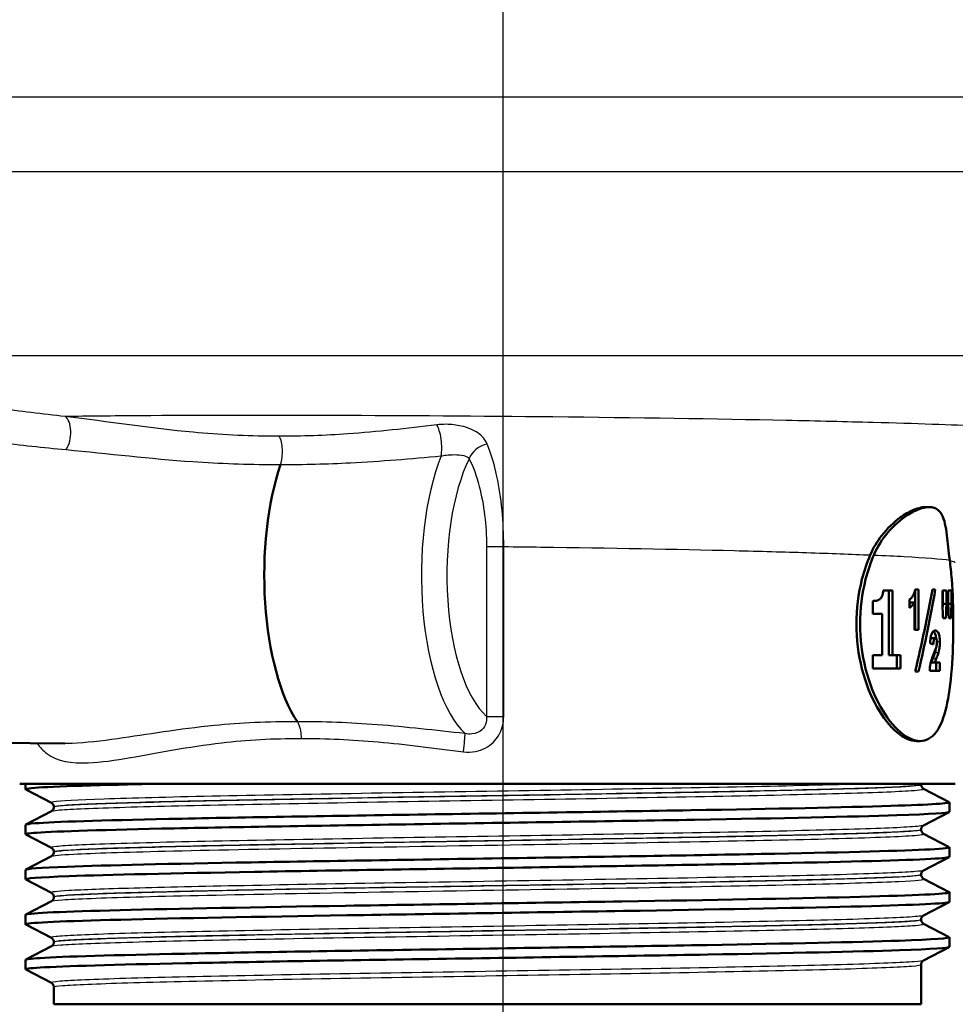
# Model space of a CAD drawing. Header units: millimetres. Extents: x 100 to 2000, y 93 to 4053.
# Tile 7 of 16: x 886 to 934, y 1491 to 1542. Entities that reach past the tile are written whole.
import ezdxf

# ---------------------------------------------------------------- set-up
doc = ezdxf.new("R2010")
doc.units = ezdxf.units.MM
doc.header["$LTSCALE"] = 10
for name, color, linetype, lineweight in [('Centerline(ISO)', 7, 'Continuous', 25), ('Visible Edges(ISO)', 7, 'Continuous', 50), ('Visible Tangent Edges(ISO)', 7, 'Continuous', 25)]:
    doc.layers.add(name, color=color, linetype=linetype, lineweight=lineweight)

msp = doc.modelspace()

# ---------------------------------------------------------------- linework, layer by layer
at = {"layer": 'Centerline(ISO)', "linetype": 'Continuous'}
msp.add_line((910.503, 832.761), (910.503, 2004.577), dxfattribs=at)
at = {"layer": 'Visible Edges(ISO)'}
for p, q in [((932.369, 1516.797), (932.172, 1516.797)), ((930.475, 1512.526), (930.007, 1512.526)), ((930.29, 1512.526), (930.29, 1509.213)), ((930.475, 1512.526), (930.475, 1509.213)), ((931.638, 1512.517), (931.638, 1510.498)), ((931.821, 1512.565), (931.647, 1512.565)), ((931.821, 1512.565), (931.821, 1510.498)), ((932.679, 1512.565), (932.539, 1512.565)), ((933.25, 1512.516), (933.04, 1512.516)), ((933.04, 1511.84), (933.04, 1512.516)), ((933.063, 1512.516), (933.063, 1511.84)), ((933.25, 1512.516), (933.25, 1511.84)), ((933.509, 1512.516), (933.34, 1512.516)), ((933.34, 1511.84), (933.34, 1512.516)), ((933.509, 1512.516), (933.509, 1511.84)), ((929.469, 1511.33), (929.469, 1511.982)), ((931.35, 1511.632), (931.35, 1512.056)), ((931.606, 1511.901), (931.422, 1511.901)), ((931.606, 1510.498), (931.606, 1511.901)), ((933.25, 1511.84), (933.063, 1511.84)), ((933.509, 1511.84), (933.34, 1511.84)), ((929.469, 1511.33), (929.951, 1511.33)), ((929.951, 1509.213), (929.951, 1511.33)), ((933.078, 1511.096), (933.22, 1511.096)), ((933.371, 1511.096), (933.485, 1511.096)), ((931.606, 1510.498), (931.821, 1510.498)), ((932.677, 1510.077), (932.493, 1510.077)), ((929.951, 1509.213), (929.469, 1509.213)), ((929.469, 1508.516), (929.469, 1509.213)), ((930.475, 1509.213), (930.29, 1509.213)), ((930.888, 1509.213), (930.475, 1509.213)), ((930.703, 1509.213), (930.703, 1508.516)), ((930.888, 1509.213), (930.888, 1508.516)), ((929.469, 1508.516), (930.888, 1508.516)), ((932.658, 1508.83), (932.474, 1508.83)), ((932.916, 1508.83), (932.658, 1508.83)), ((932.731, 1508.83), (932.731, 1508.401)), ((932.916, 1508.83), (932.916, 1508.401)), ((931.644, 1508.37), (931.825, 1508.37)), ((932.391, 1508.401), (932.916, 1508.401)), ((872.374, 1504.827), (888.019, 1504.678)), ((931.902, 1504.797), (931.719, 1504.797)), ((933.706, 1502.597), (885.706, 1502.597)), ((886.006, 1502.325), (886.006, 1502.597)), ((931.956, 1502.567), (931.956, 1502.573)), ((887.332, 1501.629), (886.016, 1502.314)), ((932.079, 1502.357), (933.395, 1501.672)), ((887.456, 1501.413), (887.456, 1501.419)), ((933.406, 1501.171), (933.406, 1501.661)), ((886.016, 1500.517), (887.332, 1501.203)), ((933.395, 1501.16), (932.079, 1500.474)), ((886.006, 1500.016), (886.006, 1500.506)), ((887.332, 1499.32), (886.016, 1500.005)), ((931.956, 1500.258), (931.956, 1500.264)), ((932.079, 1500.048), (933.395, 1499.363)), ((933.406, 1498.862), (933.406, 1499.352)), ((886.016, 1498.208), (887.332, 1498.894)), ((887.456, 1499.104), (887.456, 1499.11)), ((933.395, 1498.851), (932.079, 1498.165)), ((886.006, 1497.707), (886.006, 1498.197)), ((931.956, 1497.949), (931.956, 1497.955)), ((887.332, 1497.011), (886.016, 1497.696)), ((932.079, 1497.739), (933.395, 1497.054)), ((933.406, 1496.553), (933.406, 1497.043)), ((886.016, 1495.899), (887.332, 1496.585)), ((887.456, 1496.795), (887.456, 1496.801)), ((933.395, 1496.542), (932.079, 1495.856)), ((886.006, 1495.398), (886.006, 1495.888)), ((887.332, 1494.702), (886.016, 1495.387)), ((931.956, 1495.64), (931.956, 1495.646)), ((932.079, 1495.43), (933.395, 1494.745)), ((887.456, 1494.486), (887.456, 1494.492)), ((933.406, 1494.244), (933.406, 1494.734)), ((886.016, 1493.59), (887.332, 1494.276)), ((933.395, 1494.233), (932.079, 1493.547)), ((886.006, 1493.089), (886.006, 1493.579)), ((931.956, 1491.297), (931.956, 1493.337)), ((887.332, 1492.393), (886.016, 1493.078)), ((887.456, 1491.297), (887.456, 1492.183)), ((887.456, 1491.297), (931.956, 1491.297))]:
    msp.add_line(p, q, dxfattribs=at)
for centre, major_axis, ratio, start_param, end_param in [((901.738, 1513.297), (0, 8.75), 0.398389, 0.862928, 2.603124), ((909.706, 1509.482), (12.751, 42.351), 0.485663, 4.831598, 4.929678), ((909.706, 1508.712), (12.742, 42.408), 0.485142, 4.849166, 4.947176), ((909.706, 1529.547), (9.949, -125.622), 0.17561, 1.409493, 1.415476), ((909.706, 1486.57), (9.792, 142.821), 0.153418, 4.898914, 4.900768), ((909.706, 1486.57), (9.874, 144.012), 0.153418, 4.894038, 4.899282), ((909.706, 1535.941), (9.949, -125.622), 0.17561, 1.357817, 1.363854), ((909.706, 1479.239), (9.874, 144.012), 0.153418, 4.945945, 4.951245), ((909.706, 1509.918), (24.2, -0.799), 0.075454, 0.334473, 0.355938), ((932.747, 1502.482), (-0.788, 0.13), 0.549143, 0.035064, 0.090547)]:
    msp.add_ellipse(centre, major_axis=major_axis, ratio=ratio, start_param=start_param, end_param=end_param, dxfattribs=at)
for points, knots in [([(929.338, 1514.342), (929.494, 1514.706), (929.697, 1515.036), (930.217, 1515.709), (930.552, 1516.025), (931.106, 1516.427), (931.326, 1516.554), (931.678, 1516.706), (931.815, 1516.749), (932.005, 1516.786), (932.065, 1516.794), (932.139, 1516.797), (932.156, 1516.797), (932.172, 1516.797)], [-1.1729229, -1.1729229, -1.1729229, -1.1729229, -1.03693, -1.03693, -0.8585135, -0.8585135, -0.7387869, -0.7387869, -0.6554679, -0.6554679, -0.6145148, -0.6145148, -0.6028199, -0.6028199, -0.6028199, -0.6028199]), ([(933.42, 1514.082), (933.357, 1514.555), (933.319, 1514.978), (933.219, 1515.793), (933.151, 1516.155), (932.939, 1516.55), (932.84, 1516.657), (932.664, 1516.746), (932.613, 1516.765), (932.523, 1516.785), (932.486, 1516.791), (932.412, 1516.797), (932.374, 1516.798), (932.282, 1516.795), (932.227, 1516.789), (932.055, 1516.76), (931.933, 1516.725), (931.624, 1516.603), (931.433, 1516.504), (930.902, 1516.158), (930.554, 1515.858), (929.963, 1515.161), (929.711, 1514.776), (929.525, 1514.341)], [0, 0, 0, 0, 0.170804, 0.170804, 0.384346, 0.384346, 0.508434, 0.508434, 0.553855, 0.553855, 0.583352, 0.583352, 0.6113, 0.6113, 0.64902, 0.64902, 0.724502, 0.724502, 0.829767, 0.829767, 1.011052, 1.011052, 1.173379, 1.173379, 1.173379, 1.173379]), ([(931.719, 1504.797), (931.417, 1504.797), (931.061, 1504.949), (930.342, 1505.563), (929.981, 1506.024), (929.383, 1507.086), (929.105, 1507.758), (928.728, 1509.235), (928.63, 1510.041), (928.63, 1510.797), (928.63, 1511.554), (928.728, 1512.359), (929.03, 1513.542), (929.175, 1513.963), (929.338, 1514.342)], [-0.908212, -0.908212, -0.908212, -0.908212, -0.681175, -0.681175, -0.454138, -0.454138, -0.227069, -0.227069, 0, 0, 0, 0.227069, 0.227069, 0.363489, 0.363489, 0.363489, 0.363489]), ([(929.525, 1514.341), (929.362, 1513.962), (929.218, 1513.541), (928.917, 1512.359), (928.819, 1511.554), (928.819, 1510.797), (928.819, 1510.041), (928.917, 1509.236), (929.293, 1507.758), (929.57, 1507.086), (930.167, 1506.024), (930.526, 1505.563), (931.244, 1504.949), (931.601, 1504.797), (932.204, 1504.797), (932.489, 1504.949), (932.948, 1505.563), (933.124, 1506.024), (933.374, 1507.086), (933.464, 1507.758), (933.576, 1509.236), (933.6, 1510.041), (933.6, 1511.554), (933.576, 1512.359), (933.494, 1513.443), (933.461, 1513.774), (933.42, 1514.082)], [-0.363341, -0.363341, -0.363341, -0.363341, -0.227051, -0.227051, 0, 0, 0, 0.227051, 0.227051, 0.454101, 0.454101, 0.681122, 0.681122, 0.908142, 0.908142, 1.135162, 1.135162, 1.362182, 1.362182, 1.589232, 1.589232, 1.816283, 1.816283, 2.043334, 2.043334, 2.149279, 2.149279, 2.149279, 2.149279]), ([(929.85, 1512.082), (929.884, 1512.114), (929.915, 1512.155), (929.965, 1512.26), (929.978, 1512.31), (929.998, 1512.403), (930.004, 1512.465), (930.007, 1512.526)], [0, 0, 0, 0, 0.02109078, 0.02109078, 0.04149577, 0.04149577, 0.07369629, 0.07369629, 0.07369629, 0.07369629]), ([(931.556, 1512.294), (931.577, 1512.33), (931.595, 1512.371), (931.626, 1512.463), (931.638, 1512.512), (931.647, 1512.565)], [0, 0, 0, 0, 0.01792207, 0.01792207, 0.03513724, 0.03513724, 0.03513724, 0.03513724]), ([(929.469, 1511.982), (929.529, 1511.982), (929.588, 1511.987), (929.722, 1512.013), (929.794, 1512.036), (929.85, 1512.082)], [0, 0, 0, 0, 0.03121013, 0.03121013, 0.07120511, 0.07120511, 0.07120511, 0.07120511]), ([(931.35, 1512.056), (931.388, 1512.08), (931.424, 1512.111), (931.493, 1512.191), (931.526, 1512.239), (931.556, 1512.294)], [0, 0, 0, 0, 0.02627814, 0.02627814, 0.05317234, 0.05317234, 0.05317234, 0.05317234]), ([(931.606, 1511.901), (931.569, 1511.841), (931.53, 1511.79), (931.444, 1511.699), (931.398, 1511.662), (931.35, 1511.632)], [0, 0, 0, 0, 0.03146754, 0.03146754, 0.06484472, 0.06484472, 0.06484472, 0.06484472]), ([(932.481, 1510.272), (932.502, 1510.33), (932.527, 1510.373), (932.595, 1510.451), (932.639, 1510.468), (932.681, 1510.468)], [0, 0, 0, 0, 0.02577136, 0.02577136, 0.06599276, 0.06599276, 0.06599276, 0.06599276]), ([(932.681, 1510.468), (932.722, 1510.468), (932.763, 1510.453), (932.832, 1510.368), (932.851, 1510.315), (932.88, 1510.223), (932.893, 1510.163), (932.907, 1510.062), (932.91, 1510.028), (932.915, 1509.956), (932.916, 1509.919), (932.916, 1509.882)], [0, 0, 0, 0, 0.038707, 0.038707, 0.0732754, 0.0732754, 0.1170948, 0.1170948, 0.1380773, 0.1380773, 0.1595548, 0.1595548, 0.1595548, 0.1595548]), ([(932.41, 1509.806), (932.414, 1509.899), (932.421, 1509.995), (932.44, 1510.118), (932.447, 1510.154), (932.463, 1510.218), (932.471, 1510.247), (932.481, 1510.272)], [0, 0, 0, 0, 0.02824846, 0.02824846, 0.04048149, 0.04048149, 0.05195295, 0.05195295, 0.05195295, 0.05195295]), ([(932.493, 1510.077), (932.484, 1510.077), (932.474, 1510.075), (932.456, 1510.063), (932.448, 1510.054), (932.435, 1510.032), (932.429, 1510.019), (932.424, 1510.001), (932.424, 1510.001), (932.424, 1510)], [-0.05539285, -0.05539285, -0.05539285, -0.05539285, -0.04277689, -0.04277689, -0.03195313, -0.03195313, -0.02464671, -0.02464671, -0.02458443, -0.02458443, -0.02458443, -0.02458443]), ([(932.677, 1510.077), (932.664, 1510.077), (932.649, 1510.072), (932.627, 1510.047), (932.619, 1510.033), (932.609, 1510.003), (932.603, 1509.984), (932.59, 1509.898), (932.586, 1509.833), (932.584, 1509.763)], [0, 0, 0, 0, 0.01327221, 0.01327221, 0.0218584, 0.0218584, 0.02647698, 0.02647698, 0.03288416, 0.03288416, 0.03288416, 0.03288416]), ([(932.588, 1510.435), (932.602, 1510.424), (932.615, 1510.409), (932.644, 1510.366), (932.666, 1510.324), (932.702, 1510.192), (932.713, 1510.137), (932.721, 1510.068), (932.722, 1510.061), (932.722, 1510.055)], [-0.10236708, -0.10236708, -0.10236708, -0.10236708, -0.07445655, -0.07445655, -0.04017807, -0.04017807, -0.02001178, -0.02001178, -0.0178302, -0.0178302, -0.0178302, -0.0178302]), ([(932.763, 1509.855), (932.763, 1509.886), (932.761, 1509.916), (932.755, 1509.968), (932.751, 1509.989), (932.739, 1510.027), (932.732, 1510.041), (932.711, 1510.071), (932.694, 1510.077), (932.677, 1510.077)], [0, 0, 0, 0, 0.00925161, 0.00925161, 0.01687937, 0.01687937, 0.02516591, 0.02516591, 0.03965092, 0.03965092, 0.03965092, 0.03965092]), ([(932.619, 1509.324), (932.644, 1509.384), (932.673, 1509.455), (932.714, 1509.569), (932.729, 1509.614), (932.736, 1509.644)], [0, 0, 0, 0, 0.02929414, 0.02929414, 0.0530643, 0.0530643, 0.0530643, 0.0530643]), ([(932.736, 1509.644), (932.744, 1509.676), (932.751, 1509.712), (932.76, 1509.783), (932.763, 1509.818), (932.763, 1509.855)], [0, 0, 0, 0, 0.01232771, 0.01232771, 0.02321352, 0.02321352, 0.02321352, 0.02321352]), ([(932.916, 1509.882), (932.916, 1509.793), (932.911, 1509.706), (932.893, 1509.559), (932.878, 1509.458), (932.84, 1509.327)], [0, 0, 0, 0, 0.02690149, 0.02690149, 0.04795887, 0.04795887, 0.04795887, 0.04795887]), ([(932.391, 1508.401), (932.397, 1508.531), (932.411, 1508.656), (932.449, 1508.85), (932.487, 1508.998), (932.619, 1509.324)], [0, 0, 0, 0, 0.03963173, 0.03963173, 0.06739715, 0.06739715, 0.06739715, 0.06739715]), ([(932.544, 1509.022), (932.53, 1508.987), (932.515, 1508.949), (932.493, 1508.887), (932.483, 1508.857), (932.474, 1508.83)], [-0.02844162, -0.02844162, -0.02844162, -0.02844162, -0.0114388, -0.0114388, 0, 0, 0, 0]), ([(932.655, 1509.327), (932.646, 1509.297), (932.629, 1509.25), (932.595, 1509.154), (932.568, 1509.084), (932.544, 1509.022)], [-0.04640618, -0.04640618, -0.04640618, -0.04640618, -0.03004665, -0.03004665, 0, 0, 0, 0]), ([(932.728, 1509.022), (932.715, 1508.988), (932.7, 1508.95), (932.678, 1508.888), (932.667, 1508.858), (932.658, 1508.83)], [0, 0, 0, 0, 0.01667957, 0.01667957, 0.02823303, 0.02823303, 0.02823303, 0.02823303]), ([(932.84, 1509.327), (932.831, 1509.297), (932.814, 1509.251), (932.78, 1509.155), (932.752, 1509.085), (932.728, 1509.022)], [0, 0, 0, 0, 0.01273483, 0.01273483, 0.03647239, 0.03647239, 0.03647239, 0.03647239]), ([(886.017, 1502.314), (886.007, 1502.319), (886.004, 1502.324), (886.007, 1502.328), (886.051, 1502.403), (887.581, 1502.477), (890.334, 1502.551), (890.912, 1502.566), (891.543, 1502.582), (892.222, 1502.597)], [33.3667055, 33.3667055, 33.3667055, 33.3667055, 33.4056616, 33.4056616, 33.4056616, 34.0104121, 34.0104121, 34.0104121, 34.1375819, 34.1375819, 34.1375819, 34.1375819]), ([(931.956, 1502.567), (931.956, 1502.536), (931.962, 1502.505), (931.982, 1502.455), (931.994, 1502.435), (932.017, 1502.405), (932.028, 1502.394), (932.047, 1502.377), (932.055, 1502.372), (932.069, 1502.363), (932.075, 1502.36), (932.079, 1502.357)], [55.4839942, 55.4839942, 55.4839942, 55.4839942, 55.49802944, 55.49802944, 55.51206469, 55.51206469, 55.52609993, 55.52609993, 55.54013518, 55.54013518, 55.55417042, 55.55417042, 55.55417042, 55.55417042]), ([(886.012, 1500.506), (886.01, 1500.531), (886.172, 1500.557), (886.5, 1500.582), (887.471, 1500.656), (889.894, 1500.73), (893.35, 1500.804), (896.838, 1500.879), (901.363, 1500.953), (906.127, 1501.028), (910.868, 1501.102), (915.825, 1501.177), (920.131, 1501.251), (924.43, 1501.325), (928.062, 1501.399), (930.397, 1501.474), (932.474, 1501.54), (933.515, 1501.606), (933.394, 1501.672)], [27.113298, 27.113298, 27.113298, 27.113298, 27.317929, 27.317929, 27.317929, 27.922431, 27.922431, 27.922431, 28.532532, 28.532532, 28.532532, 29.139584, 29.139584, 29.139584, 29.745487, 29.745487, 29.745487, 30.284668, 30.284668, 30.284668, 30.284668]), ([(887.456, 1501.419), (887.456, 1501.45), (887.449, 1501.481), (887.43, 1501.531), (887.417, 1501.551), (887.394, 1501.581), (887.383, 1501.592), (887.364, 1501.609), (887.356, 1501.614), (887.342, 1501.623), (887.337, 1501.626), (887.332, 1501.629)], [6.25121299, 6.25121299, 6.25121299, 6.25121299, 6.26525244, 6.26525244, 6.27929188, 6.27929188, 6.29333132, 6.29333132, 6.30737076, 6.30737076, 6.32141021, 6.32141021, 6.32141021, 6.32141021]), ([(887.456, 1501.413), (887.456, 1501.382), (887.449, 1501.351), (887.43, 1501.3), (887.417, 1501.28), (887.394, 1501.25), (887.383, 1501.239), (887.364, 1501.223), (887.356, 1501.217), (887.342, 1501.208), (887.337, 1501.205), (887.332, 1501.203)], [48.45910998, 48.45910998, 48.45910998, 48.45910998, 48.47312504, 48.47312504, 48.4871401, 48.4871401, 48.50115517, 48.50115517, 48.51517023, 48.51517023, 48.52918529, 48.52918529, 48.52918529, 48.52918529]), ([(886.024, 1500.005), (885.964, 1500.036), (886.147, 1500.066), (886.579, 1500.097), (887.624, 1500.171), (890.122, 1500.245), (893.638, 1500.32), (897.152, 1500.394), (901.666, 1500.468), (906.399, 1500.542), (911.128, 1500.616), (916.055, 1500.69), (920.325, 1500.764), (924.729, 1500.84), (928.413, 1500.917), (930.699, 1500.993), (932.468, 1501.052), (933.396, 1501.111), (933.402, 1501.171)], [27.08352, 27.08352, 27.08352, 27.08352, 27.333656, 27.333656, 27.333656, 27.939119, 27.939119, 27.939119, 28.544115, 28.544115, 28.544115, 29.148688, 29.148688, 29.148688, 29.772299, 29.772299, 29.772299, 30.254891, 30.254891, 30.254891, 30.254891]), ([(931.956, 1500.264), (931.956, 1500.295), (931.962, 1500.326), (931.982, 1500.377), (931.994, 1500.396), (932.017, 1500.427), (932.028, 1500.438), (932.047, 1500.454), (932.055, 1500.46), (932.069, 1500.469), (932.075, 1500.472), (932.079, 1500.474)], [13.27621578, 13.27621578, 13.27621578, 13.27621578, 13.2902342, 13.2902342, 13.30425262, 13.30425262, 13.31827104, 13.31827104, 13.33228946, 13.33228946, 13.34630788, 13.34630788, 13.34630788, 13.34630788]), ([(931.956, 1500.258), (931.956, 1500.227), (931.962, 1500.196), (931.982, 1500.146), (931.994, 1500.126), (932.017, 1500.096), (932.028, 1500.085), (932.047, 1500.068), (932.055, 1500.063), (932.069, 1500.054), (932.075, 1500.051), (932.079, 1500.048)], [41.43428759, 41.43428759, 41.43428759, 41.43428759, 41.44828714, 41.44828714, 41.46228668, 41.46228668, 41.47628622, 41.47628622, 41.49028576, 41.49028576, 41.5042853, 41.5042853, 41.5042853, 41.5042853]), ([(886.011, 1498.197), (886.017, 1498.25), (886.743, 1498.302), (888.15, 1498.355), (890.136, 1498.429), (893.469, 1498.503), (897.573, 1498.577), (901.675, 1498.651), (906.529, 1498.725), (911.294, 1498.799), (916.057, 1498.873), (920.711, 1498.947), (924.449, 1499.021), (928.211, 1499.096), (931.03, 1499.17), (932.409, 1499.245), (933.136, 1499.284), (933.462, 1499.324), (933.387, 1499.363)], [20.830113, 20.830113, 20.830113, 20.830113, 21.258792, 21.258792, 21.258792, 21.863485, 21.863485, 21.863485, 22.467976, 22.467976, 22.467976, 23.072278, 23.072278, 23.072278, 23.680632, 23.680632, 23.680632, 24.001483, 24.001483, 24.001483, 24.001483]), ([(886.02, 1497.696), (885.917, 1497.753), (886.672, 1497.81), (888.233, 1497.868), (890.256, 1497.942), (893.624, 1498.016), (897.752, 1498.09), (901.879, 1498.164), (906.747, 1498.238), (911.512, 1498.312), (916.276, 1498.386), (920.915, 1498.461), (924.627, 1498.535), (928.337, 1498.609), (931.104, 1498.683), (932.448, 1498.757), (933.082, 1498.792), (933.398, 1498.827), (933.398, 1498.862)], [20.800335, 20.800335, 20.800335, 20.800335, 21.267079, 21.267079, 21.267079, 21.872253, 21.872253, 21.872253, 22.4772, 22.4772, 22.4772, 23.081933, 23.081933, 23.081933, 23.686463, 23.686463, 23.686463, 23.971705, 23.971705, 23.971705, 23.971705]), ([(887.456, 1499.11), (887.456, 1499.141), (887.449, 1499.172), (887.43, 1499.222), (887.417, 1499.242), (887.394, 1499.272), (887.383, 1499.283), (887.364, 1499.3), (887.356, 1499.305), (887.342, 1499.314), (887.337, 1499.317), (887.332, 1499.32)], [20.30112998, 20.30112998, 20.30112998, 20.30112998, 20.31513201, 20.31513201, 20.32913405, 20.32913405, 20.34313608, 20.34313608, 20.35713812, 20.35713812, 20.37114015, 20.37114015, 20.37114015, 20.37114015]), ([(887.456, 1499.104), (887.456, 1499.073), (887.449, 1499.042), (887.43, 1498.991), (887.417, 1498.971), (887.394, 1498.941), (887.383, 1498.93), (887.364, 1498.914), (887.356, 1498.908), (887.342, 1498.899), (887.337, 1498.896), (887.332, 1498.894)], [34.40950733, 34.40950733, 34.40950733, 34.40950733, 34.42349612, 34.42349612, 34.43748492, 34.43748492, 34.45147372, 34.45147372, 34.46546251, 34.46546251, 34.47945131, 34.47945131, 34.47945131, 34.47945131]), ([(931.956, 1497.955), (931.956, 1497.986), (931.962, 1498.017), (931.982, 1498.068), (931.994, 1498.087), (932.017, 1498.118), (932.028, 1498.129), (932.047, 1498.145), (932.055, 1498.151), (932.069, 1498.16), (932.075, 1498.163), (932.079, 1498.165)], [27.32597462, 27.32597462, 27.32597462, 27.32597462, 27.33996503, 27.33996503, 27.35395544, 27.35395544, 27.36794584, 27.36794584, 27.38193625, 27.38193625, 27.39592666, 27.39592666, 27.39592666, 27.39592666]), ([(931.956, 1497.949), (931.956, 1497.918), (931.962, 1497.887), (931.982, 1497.837), (931.994, 1497.817), (932.017, 1497.787), (932.028, 1497.776), (932.047, 1497.759), (932.055, 1497.754), (932.069, 1497.745), (932.075, 1497.742), (932.079, 1497.739)], [27.38474915, 27.38474915, 27.38474915, 27.38474915, 27.39873206, 27.39873206, 27.41271497, 27.41271497, 27.42669788, 27.42669788, 27.44068079, 27.44068079, 27.4546637, 27.4546637, 27.4546637, 27.4546637]), ([(886.006, 1495.888), (886.006, 1495.894), (886.013, 1495.899), (886.028, 1495.904), (886.238, 1495.979), (887.948, 1496.053), (890.859, 1496.128), (893.768, 1496.202), (897.863, 1496.277), (902.429, 1496.351), (906.993, 1496.425), (912.006, 1496.5), (916.595, 1496.574), (921.181, 1496.648), (925.322, 1496.723), (928.295, 1496.797), (931.267, 1496.871), (933.059, 1496.946), (933.359, 1497.02), (933.405, 1497.031), (933.416, 1497.043), (933.393, 1497.054)], [14.546927, 14.546927, 14.546927, 14.546927, 14.590678, 14.590678, 14.590678, 15.198327, 15.198327, 15.198327, 15.80565, 15.80565, 15.80565, 16.412659, 16.412659, 16.412659, 17.019365, 17.019365, 17.019365, 17.625781, 17.625781, 17.625781, 17.718298, 17.718298, 17.718298, 17.718298]), ([(887.456, 1496.801), (887.456, 1496.832), (887.449, 1496.863), (887.43, 1496.913), (887.417, 1496.933), (887.394, 1496.963), (887.383, 1496.974), (887.364, 1496.991), (887.356, 1496.996), (887.342, 1497.005), (887.337, 1497.008), (887.332, 1497.011)], [34.35076926, 34.35076926, 34.35076926, 34.35076926, 34.36475288, 34.36475288, 34.37873651, 34.37873651, 34.39272013, 34.39272013, 34.40670375, 34.40670375, 34.42068738, 34.42068738, 34.42068738, 34.42068738]), ([(886.018, 1495.387), (886, 1495.396), (886.003, 1495.405), (886.027, 1495.414), (886.233, 1495.489), (887.955, 1495.563), (890.889, 1495.638), (893.81, 1495.713), (897.918, 1495.787), (902.494, 1495.862), (907.067, 1495.936), (912.087, 1496.011), (916.675, 1496.085), (921.262, 1496.159), (925.396, 1496.234), (928.357, 1496.308), (931.316, 1496.383), (933.089, 1496.457), (933.366, 1496.531), (933.393, 1496.538), (933.405, 1496.545), (933.405, 1496.553)], [14.51715, 14.51715, 14.51715, 14.51715, 14.589579, 14.589579, 14.589579, 15.200454, 15.200454, 15.200454, 15.808506, 15.808506, 15.808506, 16.416219, 16.416219, 16.416219, 17.023603, 17.023603, 17.023603, 17.630672, 17.630672, 17.630672, 17.68852, 17.68852, 17.68852, 17.68852]), ([(887.456, 1496.795), (887.456, 1496.764), (887.449, 1496.733), (887.43, 1496.682), (887.417, 1496.662), (887.394, 1496.632), (887.383, 1496.621), (887.364, 1496.605), (887.356, 1496.599), (887.342, 1496.59), (887.337, 1496.587), (887.332, 1496.585)], [20.3599929, 20.3599929, 20.3599929, 20.3599929, 20.37397481, 20.37397481, 20.38795673, 20.38795673, 20.40193865, 20.40193865, 20.41592057, 20.41592057, 20.42990249, 20.42990249, 20.42990249, 20.42990249]), ([(931.956, 1495.646), (931.956, 1495.677), (931.962, 1495.708), (931.982, 1495.759), (931.994, 1495.778), (932.017, 1495.809), (932.028, 1495.82), (932.047, 1495.836), (932.055, 1495.842), (932.069, 1495.851), (932.075, 1495.854), (932.079, 1495.856)], [41.37553381, 41.37553381, 41.37553381, 41.37553381, 41.38951554, 41.38951554, 41.40349727, 41.40349727, 41.41747901, 41.41747901, 41.43146074, 41.43146074, 41.44544247, 41.44544247, 41.44544247, 41.44544247]), ([(931.956, 1495.64), (931.956, 1495.609), (931.962, 1495.578), (931.982, 1495.528), (931.994, 1495.508), (932.017, 1495.478), (932.028, 1495.467), (932.047, 1495.45), (932.055, 1495.445), (932.069, 1495.436), (932.075, 1495.433), (932.079, 1495.43)], [13.33521837, 13.33521837, 13.33521837, 13.33521837, 13.3492042, 13.3492042, 13.36319003, 13.36319003, 13.37717586, 13.37717586, 13.39116169, 13.39116169, 13.40514752, 13.40514752, 13.40514752, 13.40514752]), ([(886.013, 1493.579), (886.012, 1493.61), (886.257, 1493.641), (886.753, 1493.672), (887.943, 1493.746), (890.571, 1493.82), (894.182, 1493.894), (897.793, 1493.968), (902.369, 1494.042), (907.119, 1494.116), (911.867, 1494.191), (916.767, 1494.265), (920.97, 1494.339), (925.173, 1494.413), (928.659, 1494.487), (930.826, 1494.561), (932.621, 1494.622), (933.504, 1494.684), (933.393, 1494.745)], [8.263742, 8.263742, 8.263742, 8.263742, 8.515455, 8.515455, 8.515455, 9.120358, 9.120358, 9.120358, 9.725154, 9.725154, 9.725154, 10.329846, 10.329846, 10.329846, 10.934435, 10.934435, 10.934435, 11.435112, 11.435112, 11.435112, 11.435112]), ([(887.456, 1494.492), (887.456, 1494.523), (887.449, 1494.554), (887.43, 1494.604), (887.417, 1494.624), (887.394, 1494.654), (887.383, 1494.665), (887.364, 1494.682), (887.356, 1494.687), (887.342, 1494.696), (887.337, 1494.699), (887.332, 1494.702)], [48.40028841, 48.40028841, 48.40028841, 48.40028841, 48.41427316, 48.41427316, 48.4282579, 48.4282579, 48.44224265, 48.44224265, 48.45622739, 48.45622739, 48.47021214, 48.47021214, 48.47021214, 48.47021214]), ([(887.456, 1494.486), (887.456, 1494.455), (887.449, 1494.424), (887.43, 1494.373), (887.417, 1494.354), (887.394, 1494.323), (887.383, 1494.312), (887.364, 1494.296), (887.356, 1494.29), (887.342, 1494.281), (887.337, 1494.278), (887.332, 1494.276)], [6.3104055, 6.3104055, 6.3104055, 6.3104055, 6.32440012, 6.32440012, 6.33839474, 6.33839474, 6.35238936, 6.35238936, 6.36638398, 6.36638398, 6.3803786, 6.3803786, 6.3803786, 6.3803786]), ([(886.024, 1493.078), (885.957, 1493.113), (886.201, 1493.147), (886.759, 1493.182), (887.954, 1493.256), (890.589, 1493.33), (894.205, 1493.404), (897.821, 1493.478), (902.403, 1493.553), (907.155, 1493.627), (911.906, 1493.701), (916.807, 1493.775), (921.007, 1493.849), (925.207, 1493.923), (928.688, 1493.997), (930.848, 1494.071), (932.522, 1494.129), (933.395, 1494.186), (933.402, 1494.244)], [8.233964, 8.233964, 8.233964, 8.233964, 8.516503, 8.516503, 8.516503, 9.121654, 9.121654, 9.121654, 9.72669, 9.72669, 9.72669, 10.331616, 10.331616, 10.331616, 10.936434, 10.936434, 10.936434, 11.405335, 11.405335, 11.405335, 11.405335]), ([(931.956, 1493.337), (931.956, 1493.368), (931.962, 1493.399), (931.982, 1493.45), (931.994, 1493.47), (932.017, 1493.5), (932.028, 1493.511), (932.047, 1493.527), (932.055, 1493.533), (932.069, 1493.542), (932.075, 1493.545), (932.079, 1493.547)], [55.42505326, 55.42505326, 55.42505326, 55.42505326, 55.4390459, 55.4390459, 55.45303854, 55.45303854, 55.46703119, 55.46703119, 55.48102383, 55.48102383, 55.49501647, 55.49501647, 55.49501647, 55.49501647]), ([(887.456, 1492.183), (887.456, 1492.214), (887.449, 1492.245), (887.43, 1492.295), (887.417, 1492.315), (887.394, 1492.345), (887.383, 1492.356), (887.364, 1492.373), (887.356, 1492.378), (887.342, 1492.387), (887.337, 1492.39), (887.332, 1492.393)], [62.44984848, 62.44984848, 62.44984848, 62.44984848, 62.46385385, 62.46385385, 62.47785922, 62.47785922, 62.49186459, 62.49186459, 62.50586996, 62.50586996, 62.51987533, 62.51987533, 62.51987533, 62.51987533])]:
    msp.add_open_spline(points, degree=3, knots=knots, dxfattribs=at)
for points in [[(931.422, 1511.901), (931.399, 1511.863), (931.375, 1511.829), (931.35, 1511.798)], [(932.705, 1509.544), (932.692, 1509.465), (932.674, 1509.391), (932.655, 1509.327)]]:
    msp.add_open_spline(points, degree=3, dxfattribs=at)
at = {"layer": 'Visible Tangent Edges(ISO)'}
for p, q in [((947.825, 1537.832), (863.059, 1537.832)), ((947.794, 1533.991), (863.092, 1533.991)), ((950.949, 1524.55), (870.056, 1524.55)), ((909.657, 1514.773), (909.657, 1506.067)), ((909.657, 1514.773), (910.539, 1514.773)), ((910.539, 1506.067), (910.539, 1514.773)), ((932.916, 1509.882), (932.762, 1509.882)), ((932.728, 1509.022), (932.544, 1509.022)), ((932.84, 1509.327), (932.655, 1509.327)), ((909.657, 1506.067), (910.539, 1506.067))]:
    msp.add_line(p, q, dxfattribs=at)
for centre, major_axis, ratio, start_param, end_param in [((887.818, 1520.492), (0.106, 0.994), 0.500459, 3.918795, 6.041864), ((907.052, 1520.131), (-0.103, 0.995), 0.292908, 3.892936, 5.784856), ((909.685, 1519.282), (0.898, 0.44), 0.711855, 1.227491, 2.538439), ((909.772, 1513.297), (0, -8.674), 0.398389, 3.92801, 5.92269), ((910.681, 1513.297), (0, -7.674), 0.398389, 3.817796, 5.941571), ((908.42, 1504.246), (0.123, 0.992), 0.051034, 4.718698, 5.949606)]:
    msp.add_ellipse(centre, major_axis=major_axis, ratio=ratio, start_param=start_param, end_param=end_param, dxfattribs=at)
for points, knots in [([(888.04, 1521.445), (886.874, 1521.57), (885.723, 1521.713), (883.279, 1522.049), (881.991, 1522.247), (879.844, 1522.603), (878.965, 1522.756), (877.362, 1523.046), (876.63, 1523.182), (875.481, 1523.397), (875.036, 1523.48), (874.281, 1523.615), (873.959, 1523.671), (873.53, 1523.728), (873.391, 1523.738), (873.342, 1523.695), (873.434, 1523.64), (873.653, 1523.551)], [-3.055679, -3.055679, -3.055679, -3.055679, -2.646301, -2.646301, -2.171167, -2.171167, -1.827711, -1.827711, -1.51945, -1.51945, -1.306979, -1.306979, -1.11653, -1.11653, -0.965789, -0.965789, -0.823002, -0.823002, -0.823002, -0.823002]), ([(873.146, 1521.776), (873.221, 1521.776), (873.332, 1521.767), (873.723, 1521.725), (874.062, 1521.676), (874.85, 1521.556), (875.31, 1521.482), (876.493, 1521.291), (877.243, 1521.17), (878.88, 1520.913), (879.775, 1520.776), (881.959, 1520.46), (883.266, 1520.283), (885.744, 1519.984), (886.911, 1519.857), (888.091, 1519.746)], [1.01987, 1.01987, 1.01987, 1.01987, 1.11653, 1.11653, 1.306979, 1.306979, 1.51945, 1.51945, 1.827711, 1.827711, 2.171167, 2.171167, 2.646301, 2.646301, 3.055679, 3.055679, 3.055679, 3.055679]), ([(938.526, 1520.593), (938.661, 1520.636), (938.562, 1520.681), (937.706, 1520.8), (936.605, 1520.875), (933.539, 1521.013), (931.675, 1521.076), (928.119, 1521.172), (926.625, 1521.207), (925.032, 1521.24), (921.421, 1521.314), (917.299, 1521.376), (909.326, 1521.46), (905.504, 1521.485), (898.258, 1521.506), (894.836, 1521.501), (890.49, 1521.473), (889.205, 1521.46), (888.04, 1521.445)], [-22.809839, -22.809839, -22.809839, -22.809839, -22.123849, -22.123849, -21.047768, -21.047768, -20.08241, -20.08241, -19.479061, -19.479061, -19.479061, -18.110384, -18.110384, -16.903779, -16.903779, -15.696596, -15.696596, -15.131856, -15.131856, -15.131856, -15.131856]), ([(899.025, 1520.438), (898.922, 1520.437), (898.819, 1520.437), (897.33, 1520.438), (895.96, 1520.51), (892.414, 1520.834), (890.267, 1521.174), (888.04, 1521.445)], [1.177731, 1.177731, 1.177731, 1.177731, 1.212431, 1.212431, 1.677656, 1.677656, 2.424862, 2.424862, 2.424862, 2.424862]), ([(907.101, 1521.019), (905.568, 1520.829), (904.049, 1520.658), (901.363, 1520.471), (900.19, 1520.43), (899.025, 1520.438)], [0, 0, 0, 0, 0.4930862, 0.4930862, 0.8807651, 0.8807651, 0.8807651, 0.8807651]), ([(909.692, 1520.033), (909.598, 1520.262), (909.431, 1520.452), (908.979, 1520.766), (908.683, 1520.882), (908.111, 1521.011), (907.846, 1521.041), (907.419, 1521.046), (907.256, 1521.038), (907.101, 1521.019)], [0, 0, 0, 0, 0.0936574, 0.0936574, 0.1978137, 0.1978137, 0.277934, 0.277934, 0.3280092, 0.3280092, 0.3280092, 0.3280092]), ([(899.09, 1518.987), (899.126, 1519.09), (899.153, 1519.212), (899.185, 1519.473), (899.191, 1519.612), (899.179, 1519.883), (899.161, 1520.015), (899.107, 1520.252), (899.069, 1520.356), (899.025, 1520.438)], [0, 0, 0, 0, 0.25, 0.25, 0.5, 0.5, 0.75, 0.75, 1, 1, 1, 1]), ([(888.091, 1519.746), (890.247, 1519.542), (892.388, 1519.284), (895.969, 1519.04), (897.365, 1518.985), (898.883, 1518.986), (898.986, 1518.986), (899.09, 1518.987)], [-2.424862, -2.424862, -2.424862, -2.424862, -1.677656, -1.677656, -1.212431, -1.212431, -1.178604, -1.178604, -1.178604, -1.178604]), ([(910.539, 1514.773), (910.541, 1516.043), (910.416, 1517.305), (910.055, 1518.996), (909.886, 1519.558), (909.692, 1520.033)], [0, 0, 0, 0, 0.3266166, 0.3266166, 0.520157, 0.520157, 0.520157, 0.520157]), ([(899.09, 1518.987), (900.276, 1518.98), (901.474, 1519.011), (904.219, 1519.151), (905.77, 1519.281), (907.326, 1519.424)], [-0.8798923, -0.8798923, -0.8798923, -0.8798923, -0.4930862, -0.4930862, 0, 0, 0, 0]), ([(907.326, 1519.424), (907.408, 1519.439), (907.494, 1519.452), (907.722, 1519.477), (907.866, 1519.487), (908.181, 1519.49), (908.348, 1519.478), (908.609, 1519.411), (908.709, 1519.36), (908.768, 1519.282)], [-0.3280092, -0.3280092, -0.3280092, -0.3280092, -0.277934, -0.277934, -0.1978137, -0.1978137, -0.0936574, -0.0936574, 0, 0, 0, 0]), ([(908.768, 1519.282), (908.967, 1518.876), (909.143, 1518.394), (909.521, 1516.943), (909.657, 1515.862), (909.657, 1514.773)], [-0.520157, -0.520157, -0.520157, -0.520157, -0.3266166, -0.3266166, 0, 0, 0, 0]), ([(910.539, 1514.773), (911.175, 1514.766), (911.81, 1514.759), (915.95, 1514.706), (919.367, 1514.644), (922.367, 1514.57), (923.689, 1514.537), (924.932, 1514.502), (927.286, 1514.426), (928.382, 1514.385), (929.338, 1514.342)], [17.863907, 17.863907, 17.863907, 17.863907, 18.110384, 18.110384, 19.479061, 19.479061, 19.479061, 20.08241, 20.08241, 20.726111, 20.726111, 20.726111, 20.726111]), ([(929.525, 1514.341), (930.096, 1514.316), (930.617, 1514.29), (932.169, 1514.204), (932.958, 1514.142), (933.42, 1514.082)], [20.731289, 20.731289, 20.731289, 20.731289, 21.113911, 21.113911, 22.003841, 22.003841, 22.003841, 22.003841]), ([(908.472, 1504.246), (908.679, 1504.219), (908.89, 1504.225), (909.436, 1504.333), (909.76, 1504.5), (910.22, 1504.957), (910.376, 1505.222), (910.514, 1505.69), (910.539, 1505.879), (910.539, 1506.067)], [0, 0, 0, 0, 0.0653565, 0.0653565, 0.1737425, 0.1737425, 0.2641189, 0.2641189, 0.3206041, 0.3206041, 0.3206041, 0.3206041]), ([(909.657, 1506.067), (909.668, 1505.963), (909.664, 1505.861), (909.609, 1505.613), (909.53, 1505.479), (909.283, 1505.256), (909.103, 1505.182), (908.794, 1505.15), (908.673, 1505.157), (908.553, 1505.181)], [-0.3206041, -0.3206041, -0.3206041, -0.3206041, -0.2641189, -0.2641189, -0.1737425, -0.1737425, -0.0653565, -0.0653565, 0, 0, 0, 0]), ([(899.95, 1505.786), (898.467, 1505.801), (897.04, 1505.728), (893.871, 1505.415), (892.204, 1505.129), (889.886, 1504.799), (889.1, 1504.704), (888.267, 1504.678), (888.142, 1504.677), (888.019, 1504.678)], [4.861414, 4.861414, 4.861414, 4.861414, 5.346773, 5.346773, 6.010624, 6.010624, 6.398941, 6.398941, 6.469353, 6.469353, 6.469353, 6.469353]), ([(908.553, 1505.181), (907.041, 1505.35), (905.531, 1505.521), (902.65, 1505.743), (901.277, 1505.8), (899.95, 1505.786)], [0, 0, 0, 0, 0.4643573, 0.4643573, 0.8981975, 0.8981975, 0.8981975, 0.8981975]), ([(899.95, 1505.786), (899.979, 1505.741), (900.006, 1505.688), (900.054, 1505.565), (900.075, 1505.495), (900.109, 1505.346), (900.122, 1505.265), (900.14, 1505.099), (900.144, 1505.013), (900.144, 1504.927)], [0, 0, 0, 0, 0.25, 0.25, 0.5, 0.5, 0.75, 0.75, 1, 1, 1, 1]), ([(886.6, 1504.692), (886.745, 1504.477), (886.911, 1504.302), (887.639, 1503.76), (888.358, 1503.649), (889.869, 1503.709), (890.598, 1503.816), (892.762, 1504.187), (894.334, 1504.508), (897.351, 1504.86), (898.718, 1504.944), (900.144, 1504.927)], [-7.096467, -7.096467, -7.096467, -7.096467, -6.917154, -6.917154, -6.398941, -6.398941, -6.010624, -6.010624, -5.346773, -5.346773, -4.860541, -4.860541, -4.860541, -4.860541]), ([(900.144, 1504.927), (901.42, 1504.942), (902.745, 1504.877), (905.534, 1504.627), (906.999, 1504.435), (908.472, 1504.246)], [-0.8990701, -0.8990701, -0.8990701, -0.8990701, -0.4643573, -0.4643573, 0, 0, 0, 0]), ([(928.938, 1502.597), (928.332, 1502.578), (927.643, 1502.558), (925.026, 1502.491), (922.717, 1502.444), (917.585, 1502.348), (914.739, 1502.3), (908.964, 1502.205), (906.008, 1502.157), (900.453, 1502.062), (897.83, 1502.014), (893.329, 1501.919), (891.431, 1501.871), (888.657, 1501.776), (887.769, 1501.728), (887.34, 1501.663), (887.3, 1501.646), (887.334, 1501.629)], [0.426648, 0.426648, 0.426648, 0.426648, 0.78094, 0.78094, 1.651825, 1.651825, 2.522717, 2.522717, 3.39363, 3.39363, 4.264554, 4.264554, 5.13546, 5.13546, 6.006326, 6.006326, 6.32141, 6.32141, 6.32141, 6.32141]), ([(887.457, 1501.418), (887.456, 1501.432), (887.5, 1501.445), (887.902, 1501.506), (888.785, 1501.554), (891.543, 1501.649), (893.43, 1501.697), (897.904, 1501.792), (900.512, 1501.84), (906.033, 1501.936), (908.972, 1501.983), (914.713, 1502.079), (917.541, 1502.127), (922.642, 1502.222), (924.937, 1502.27), (928.442, 1502.36), (929.761, 1502.403), (931.39, 1502.482), (931.835, 1502.52), (931.949, 1502.562), (931.956, 1502.568), (931.956, 1502.573)], [-6.251213, -6.251213, -6.251213, -6.251213, -6.006326, -6.006326, -5.13546, -5.13546, -4.264554, -4.264554, -3.39363, -3.39363, -2.522717, -2.522717, -1.651825, -1.651825, -0.78094, -0.78094, 0, 0, 0.67518, 0.67518, 0.774006, 0.774006, 0.774006, 0.774006]), ([(931.955, 1502.567), (931.954, 1502.538), (931.734, 1502.508), (930.605, 1502.43), (929.346, 1502.382), (925.913, 1502.287), (923.721, 1502.238), (918.775, 1502.143), (915.997, 1502.095), (910.318, 1502), (907.39, 1501.952), (901.832, 1501.858), (899.175, 1501.811), (894.505, 1501.716), (892.48, 1501.669), (889.367, 1501.573), (888.286, 1501.525), (887.566, 1501.455), (887.457, 1501.434), (887.458, 1501.413)], [-55.483994, -55.483994, -55.483994, -55.483994, -54.941476, -54.941476, -54.067161, -54.067161, -53.191459, -53.191459, -52.3196, -52.3196, -51.455298, -51.455298, -50.59495, -50.59495, -49.727939, -49.727939, -48.845319, -48.845319, -48.45911, -48.45911, -48.45911, -48.45911]), ([(887.334, 1501.203), (887.366, 1501.22), (887.472, 1501.237), (888.158, 1501.303), (889.245, 1501.351), (892.378, 1501.447), (894.416, 1501.495), (899.114, 1501.589), (901.788, 1501.636), (907.38, 1501.731), (910.326, 1501.778), (916.038, 1501.873), (918.833, 1501.921), (923.809, 1502.017), (926.014, 1502.065), (929.466, 1502.161), (930.732, 1502.209), (931.924, 1502.29), (932.14, 1502.324), (932.078, 1502.357)], [48.529185, 48.529185, 48.529185, 48.529185, 48.845319, 48.845319, 49.727939, 49.727939, 50.59495, 50.59495, 51.455298, 51.455298, 52.3196, 52.3196, 53.191459, 53.191459, 54.067161, 54.067161, 54.941476, 54.941476, 55.55417, 55.55417, 55.55417, 55.55417]), ([(932.077, 1500.474), (932.023, 1500.447), (931.786, 1500.419), (930.637, 1500.345), (929.345, 1500.297), (925.858, 1500.201), (923.647, 1500.153), (918.662, 1500.058), (915.865, 1500.01), (910.13, 1499.915), (907.167, 1499.867), (901.538, 1499.772), (898.848, 1499.724), (894.161, 1499.629), (892.144, 1499.581), (889.105, 1499.486), (888.069, 1499.438), (887.379, 1499.367), (887.289, 1499.343), (887.335, 1499.32)], [13.346308, 13.346308, 13.346308, 13.346308, 13.844371, 13.844371, 14.715751, 14.715751, 15.586902, 15.586902, 16.457367, 16.457367, 17.327209, 17.327209, 18.197467, 18.197467, 19.069268, 19.069268, 19.942351, 19.942351, 20.37114, 20.37114, 20.37114, 20.37114]), ([(887.332, 1498.894), (887.401, 1498.929), (887.786, 1498.965), (889.469, 1499.052), (891.07, 1499.103), (895.425, 1499.209), (898.214, 1499.263), (904.535, 1499.375), (908.053, 1499.432), (914.695, 1499.542), (917.833, 1499.594), (923.22, 1499.695), (925.551, 1499.745), (929.317, 1499.846), (930.733, 1499.898), (931.934, 1499.983), (932.137, 1500.015), (932.076, 1500.048)], [34.479451, 34.479451, 34.479451, 34.479451, 35.131943, 35.131943, 36.063766, 36.063766, 37.061757, 37.061757, 38.101717, 38.101717, 39.059822, 39.059822, 39.956601, 39.956601, 40.906925, 40.906925, 41.504285, 41.504285, 41.504285, 41.504285]), ([(931.952, 1500.258), (931.951, 1500.229), (931.746, 1500.2), (930.605, 1500.12), (929.198, 1500.067), (925.453, 1499.967), (923.136, 1499.917), (917.781, 1499.816), (914.661, 1499.763), (908.059, 1499.654), (904.563, 1499.597), (898.28, 1499.485), (895.508, 1499.431), (891.18, 1499.325), (889.589, 1499.274), (887.843, 1499.183), (887.456, 1499.143), (887.456, 1499.104)], [-41.434288, -41.434288, -41.434288, -41.434288, -40.906925, -40.906925, -39.956601, -39.956601, -39.059822, -39.059822, -38.101717, -38.101717, -37.061757, -37.061757, -36.063766, -36.063766, -35.131943, -35.131943, -34.409507, -34.409507, -34.409507, -34.409507]), ([(887.458, 1499.109), (887.457, 1499.129), (887.551, 1499.149), (888.2, 1499.216), (889.23, 1499.264), (892.252, 1499.359), (894.257, 1499.407), (898.916, 1499.503), (901.591, 1499.55), (907.186, 1499.646), (910.131, 1499.693), (915.831, 1499.789), (918.611, 1499.836), (923.566, 1499.932), (925.764, 1499.98), (929.229, 1500.075), (930.512, 1500.123), (931.713, 1500.202), (931.952, 1500.233), (931.954, 1500.264)], [-20.30113, -20.30113, -20.30113, -20.30113, -19.942351, -19.942351, -19.069268, -19.069268, -18.197467, -18.197467, -17.327209, -17.327209, -16.457367, -16.457367, -15.586902, -15.586902, -14.715751, -14.715751, -13.844371, -13.844371, -13.276216, -13.276216, -13.276216, -13.276216]), ([(932.077, 1498.165), (932.038, 1498.145), (931.896, 1498.124), (931.092, 1498.057), (929.993, 1498.011), (926.853, 1497.916), (924.782, 1497.869), (919.908, 1497.771), (917.065, 1497.722), (911.098, 1497.622), (907.938, 1497.571), (902.202, 1497.475), (899.553, 1497.428), (895.045, 1497.339), (893.115, 1497.296), (890.081, 1497.211), (888.946, 1497.169), (887.598, 1497.091), (887.294, 1497.054), (887.325, 1497.015), (887.328, 1497.013), (887.332, 1497.011)], [27.395927, 27.395927, 27.395927, 27.395927, 27.768512, 27.768512, 28.619646, 28.619646, 29.489758, 29.489758, 30.394114, 30.394114, 31.317066, 31.317066, 32.159798, 32.159798, 32.948764, 32.948764, 33.711002, 33.711002, 34.37986, 34.37986, 34.420687, 34.420687, 34.420687, 34.420687]), ([(887.456, 1496.801), (887.456, 1496.836), (887.759, 1496.87), (889.073, 1496.947), (890.201, 1496.989), (893.217, 1497.074), (895.136, 1497.117), (899.617, 1497.207), (902.251, 1497.253), (907.953, 1497.349), (911.093, 1497.4), (917.025, 1497.5), (919.85, 1497.55), (924.694, 1497.647), (926.752, 1497.695), (929.873, 1497.789), (930.964, 1497.836), (931.808, 1497.906), (931.953, 1497.931), (931.954, 1497.955)], [-34.350769, -34.350769, -34.350769, -34.350769, -33.711002, -33.711002, -32.948764, -32.948764, -32.159798, -32.159798, -31.317066, -31.317066, -30.394114, -30.394114, -29.489758, -29.489758, -28.619646, -28.619646, -27.768512, -27.768512, -27.325975, -27.325975, -27.325975, -27.325975]), ([(931.956, 1497.95), (931.956, 1497.908), (931.527, 1497.866), (929.682, 1497.775), (928.107, 1497.726), (923.958, 1497.624), (921.392, 1497.574), (915.468, 1497.467), (912.116, 1497.412), (905.281, 1497.299), (901.839, 1497.242), (896.064, 1497.132), (893.644, 1497.08), (890.007, 1496.979), (888.712, 1496.928), (887.652, 1496.851), (887.46, 1496.823), (887.46, 1496.795)], [-27.384749, -27.384749, -27.384749, -27.384749, -26.625133, -26.625133, -25.718807, -25.718807, -24.785403, -24.785403, -23.778796, -23.778796, -22.727814, -22.727814, -21.778811, -21.778811, -20.87079, -20.87079, -20.359993, -20.359993, -20.359993, -20.359993]), ([(887.336, 1496.585), (887.383, 1496.609), (887.572, 1496.633), (888.587, 1496.707), (889.89, 1496.757), (893.549, 1496.858), (895.984, 1496.91), (901.795, 1497.02), (905.257, 1497.077), (912.135, 1497.19), (915.506, 1497.245), (921.466, 1497.352), (924.047, 1497.403), (928.22, 1497.504), (929.804, 1497.553), (931.737, 1497.649), (932.166, 1497.694), (932.079, 1497.739)], [20.429902, 20.429902, 20.429902, 20.429902, 20.87079, 20.87079, 21.778811, 21.778811, 22.727814, 22.727814, 23.778796, 23.778796, 24.785403, 24.785403, 25.718807, 25.718807, 26.625133, 26.625133, 27.454664, 27.454664, 27.454664, 27.454664]), ([(932.077, 1495.856), (932.024, 1495.829), (931.784, 1495.801), (930.612, 1495.725), (929.285, 1495.676), (925.711, 1495.58), (923.453, 1495.531), (918.399, 1495.436), (915.591, 1495.388), (909.863, 1495.293), (906.921, 1495.245), (901.34, 1495.151), (898.676, 1495.103), (894.033, 1495.008), (892.036, 1494.96), (889.035, 1494.865), (888.02, 1494.817), (887.373, 1494.747), (887.291, 1494.724), (887.334, 1494.702)], [41.445442, 41.445442, 41.445442, 41.445442, 41.948614, 41.948614, 42.834349, 42.834349, 43.715765, 43.715765, 44.58638, 44.58638, 45.450696, 45.450696, 46.316262, 46.316262, 47.186756, 47.186756, 48.060561, 48.060561, 48.470212, 48.470212, 48.470212, 48.470212]), ([(887.335, 1494.276), (887.377, 1494.298), (887.541, 1494.32), (888.429, 1494.389), (889.585, 1494.437), (892.83, 1494.531), (894.941, 1494.579), (899.826, 1494.675), (902.63, 1494.724), (908.459, 1494.821), (911.515, 1494.871), (917.251, 1494.967), (919.976, 1495.015), (924.648, 1495.108), (926.652, 1495.154), (929.76, 1495.244), (930.886, 1495.29), (931.949, 1495.367), (932.139, 1495.398), (932.078, 1495.43)], [6.380379, 6.380379, 6.380379, 6.380379, 6.784181, 6.784181, 7.644963, 7.644963, 8.515259, 8.515259, 9.402243, 9.402243, 10.296582, 10.296582, 11.165149, 11.165149, 11.998291, 11.998291, 12.8233, 12.8233, 13.405148, 13.405148, 13.405148, 13.405148]), ([(887.458, 1494.492), (887.457, 1494.51), (887.542, 1494.529), (888.152, 1494.595), (889.161, 1494.643), (892.145, 1494.739), (894.13, 1494.786), (898.745, 1494.881), (901.394, 1494.929), (906.942, 1495.024), (909.865, 1495.071), (915.559, 1495.166), (918.351, 1495.214), (923.373, 1495.31), (925.618, 1495.358), (929.169, 1495.455), (930.487, 1495.503), (931.71, 1495.583), (931.953, 1495.615), (931.954, 1495.646)], [-48.400288, -48.400288, -48.400288, -48.400288, -48.060561, -48.060561, -47.186756, -47.186756, -46.316262, -46.316262, -45.450696, -45.450696, -44.58638, -44.58638, -43.715765, -43.715765, -42.834349, -42.834349, -41.948614, -41.948614, -41.375534, -41.375534, -41.375534, -41.375534]), ([(931.955, 1495.641), (931.955, 1495.613), (931.762, 1495.585), (930.757, 1495.511), (929.638, 1495.466), (926.548, 1495.375), (924.555, 1495.329), (919.911, 1495.237), (917.202, 1495.189), (911.5, 1495.092), (908.463, 1495.043), (902.669, 1494.946), (899.882, 1494.897), (895.027, 1494.801), (892.929, 1494.753), (889.704, 1494.658), (888.556, 1494.611), (887.625, 1494.538), (887.459, 1494.512), (887.458, 1494.486)], [-13.335218, -13.335218, -13.335218, -13.335218, -12.8233, -12.8233, -11.998291, -11.998291, -11.165149, -11.165149, -10.296582, -10.296582, -9.402243, -9.402243, -8.515259, -8.515259, -7.644963, -7.644963, -6.784181, -6.784181, -6.310406, -6.310406, -6.310406, -6.310406]), ([(932.077, 1493.547), (932.036, 1493.525), (931.872, 1493.503), (930.977, 1493.433), (929.802, 1493.385), (926.518, 1493.29), (924.395, 1493.242), (919.541, 1493.147), (916.788, 1493.099), (911.089, 1493.004), (908.118, 1492.956), (902.43, 1492.861), (899.687, 1492.813), (894.862, 1492.718), (892.758, 1492.67), (889.517, 1492.574), (888.367, 1492.527), (887.429, 1492.45), (887.28, 1492.422), (887.334, 1492.393)], [55.495016, 55.495016, 55.495016, 55.495016, 55.900123, 55.900123, 56.770714, 56.770714, 57.641514, 57.641514, 58.51251, 58.51251, 59.383553, 59.383553, 60.25451, 60.25451, 61.125364, 61.125364, 61.996192, 61.996192, 62.519875, 62.519875, 62.519875, 62.519875]), ([(887.458, 1492.183), (887.458, 1492.208), (887.611, 1492.232), (888.496, 1492.305), (889.64, 1492.353), (892.862, 1492.448), (894.954, 1492.496), (899.751, 1492.591), (902.478, 1492.639), (908.132, 1492.734), (911.085, 1492.782), (916.749, 1492.877), (919.485, 1492.925), (924.31, 1493.02), (926.42, 1493.068), (929.682, 1493.164), (930.85, 1493.211), (931.788, 1493.285), (931.954, 1493.311), (931.954, 1493.337)], [-62.449848, -62.449848, -62.449848, -62.449848, -61.996192, -61.996192, -61.125364, -61.125364, -60.25451, -60.25451, -59.383553, -59.383553, -58.51251, -58.51251, -57.641514, -57.641514, -56.770714, -56.770714, -55.900123, -55.900123, -55.425053, -55.425053, -55.425053, -55.425053])]:
    msp.add_open_spline(points, degree=3, knots=knots, dxfattribs=at)
msp.add_open_spline([(933.424, 1514.052), (933.611, 1514.02), (933.705, 1513.989), (933.705, 1513.958)], degree=3, dxfattribs=at)

doc.saveas('drawing.dxf')
